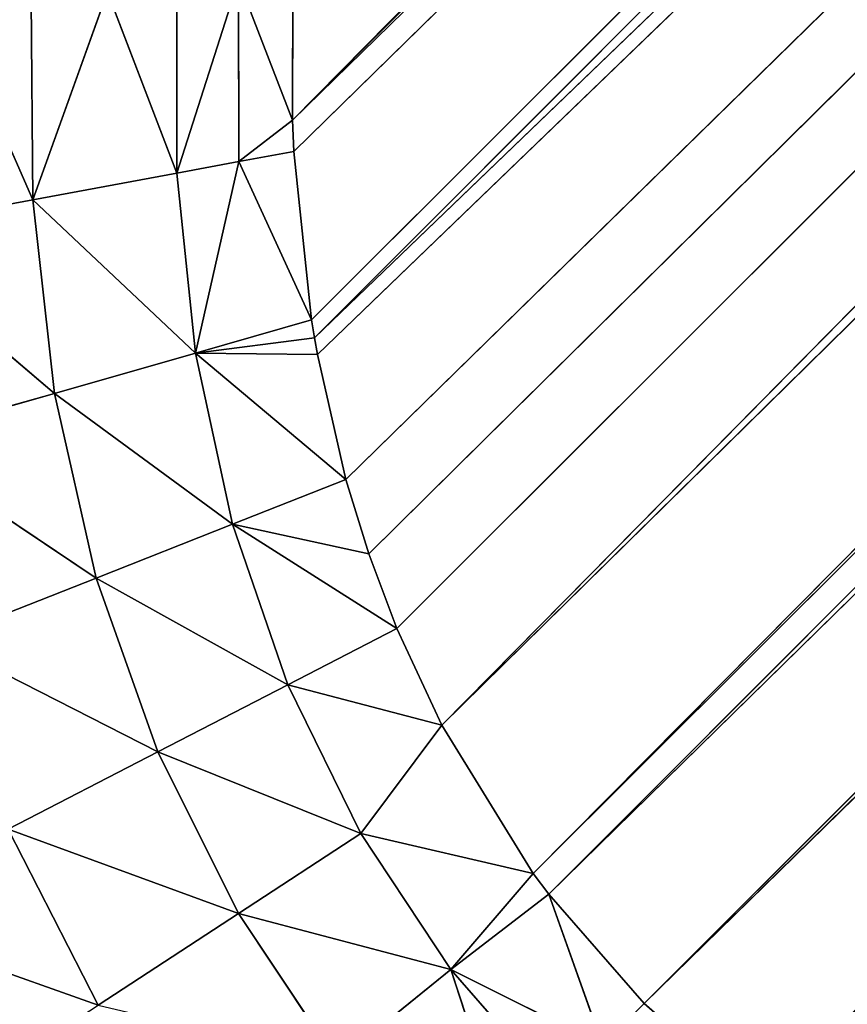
# Model space of a CAD drawing. Extents: x 0 to 500, y 0 to 420.
# Tile 25 of 256: x 30.5 to 32.92, y 32.33 to 35.21. Entities that reach past the tile are written whole.
import ezdxf

# ---------------------------------------------------------------- set-up
doc = ezdxf.new("R2010")
doc.units = 0
doc.header["$LTSCALE"] = 25.4
doc.layers.get('0').update_dxf_attribs({"linetype": 'CONTINUOUS'})

# ---------------------------------------------------------------- blocks, each defined once
blk = doc.blocks.new('5902539864175_-_S_STL')
at = {"color": 0}
for p, q in [((30.7289, 102.0585, 387.6747), (29.9792, 102.3835, 387.4095)), ((30.7289, 102.0585, 387.6747), (29.9792, 102.3835, 387.4095)), ((30.7289, 102.0585, 387.6747), (30.4649, 102.0359, 387.1591)), ((30.7289, 102.0585, 387.6747), (30.4649, 102.0359, 387.1591)), ((31.1396, 101.656, 387.4068), (30.7289, 102.0585, 387.6747)), ((31.1396, 101.656, 387.4068), (30.7289, 102.0585, 387.6747)), ((31.1396, 101.656, 387.4068), (30.4649, 102.0359, 387.1591)), ((31.1396, 101.656, 387.4068), (30.4649, 102.0359, 387.1591)), ((30.9032, 101.6241, 386.9332), (30.4649, 102.0359, 387.1591)), ((30.9032, 101.6241, 386.9332), (30.4649, 102.0359, 387.1591)), ((30.9032, 101.6241, 386.9332), (30.2607, 102.0043, 386.6059)), ((30.9032, 101.6241, 386.9332), (30.2607, 102.0043, 386.6059)), ((30.7226, 101.5797, 386.4237), (30.2607, 102.0043, 386.6059)), ((30.7226, 101.5797, 386.4237), (30.2607, 102.0043, 386.6059)), ((30.7226, 101.5797, 386.4237), (30.1189, 101.9639, 386.02)), ((30.7226, 101.5797, 386.4237), (30.1189, 101.9639, 386.02)), ((30.6003, 101.5229, 385.8827), (30.1189, 101.9639, 386.02)), ((30.6003, 101.5229, 385.8827), (30.1189, 101.9639, 386.02)), ((30.0403, 101.9149, 385.407), (30.5368, 101.454, 385.3154)), ((30.6003, 101.5229, 385.8827), (30.0403, 101.9149, 385.407)), ((30.6003, 101.5229, 385.8827), (30.0403, 101.9149, 385.407)), ((30.0403, 101.9149, 385.407), (30.5368, 101.454, 385.3154)), ((31.1396, 101.656, 387.4068), (30.9032, 101.6241, 386.9332)), ((31.1396, 101.656, 387.4068), (30.9032, 101.6241, 386.9332)), ((31.4295, 101.6752, 387.8403), (31.1396, 101.656, 387.4068)), ((31.4295, 101.6752, 387.8403), (31.1396, 101.656, 387.4068)), ((31.1396, 101.656, 387.4068), (31.4989, 101.2024, 387.1724)), ((31.1396, 101.656, 387.4068), (31.4989, 101.2024, 387.1724)), ((31.1396, 101.656, 387.4068), (31.7624, 101.2276, 387.5704)), ((31.1396, 101.656, 387.4068), (31.7624, 101.2276, 387.5704)), ((31.4295, 101.6752, 387.8403), (31.7624, 101.2276, 387.5704)), ((31.4295, 101.6752, 387.8403), (31.7624, 101.2276, 387.5704)), ((30.5368, 101.454, 385.3154), (30.2881, 101.6235, 384.7488)), ((30.5368, 101.454, 385.3154), (30.2881, 101.6235, 384.7488)), ((30.9032, 101.6241, 386.9332), (30.7226, 101.5797, 386.4237)), ((30.9032, 101.6241, 386.9332), (30.7226, 101.5797, 386.4237)), ((30.9032, 101.6241, 386.9332), (31.285, 101.1607, 386.7364)), ((30.9032, 101.6241, 386.9332), (31.285, 101.1607, 386.7364)), ((30.9032, 101.6241, 386.9332), (31.4989, 101.2024, 387.1724)), ((30.9032, 101.6241, 386.9332), (31.4989, 101.2024, 387.1724)), ((30.7226, 101.5797, 386.4237), (30.6003, 101.5229, 385.8827)), ((30.7226, 101.5797, 386.4237), (30.6003, 101.5229, 385.8827)), ((31.1228, 101.1026, 386.2659), (30.7226, 101.5797, 386.4237)), ((30.7226, 101.5797, 386.4237), (31.285, 101.1607, 386.7364)), ((30.7226, 101.5797, 386.4237), (31.285, 101.1607, 386.7364)), ((31.1228, 101.1026, 386.2659), (30.7226, 101.5797, 386.4237)), ((30.6003, 101.5229, 385.8827), (30.5368, 101.454, 385.3154)), ((30.6003, 101.5229, 385.8827), (30.5368, 101.454, 385.3154)), ((31.1228, 101.1026, 386.2659), (30.6003, 101.5229, 385.8827)), ((31.1228, 101.1026, 386.2659), (30.6003, 101.5229, 385.8827)), ((31.0141, 101.0285, 385.7647), (30.6003, 101.5229, 385.8827)), ((31.0141, 101.0285, 385.7647), (30.6003, 101.5229, 385.8827)), ((30.5368, 101.454, 385.3154), (30.5323, 101.3734, 384.7268)), ((30.5368, 101.454, 385.3154), (30.5323, 101.3734, 384.7268)), ((30.5368, 101.454, 385.3154), (30.7563, 101.1095, 384.7067)), ((30.5368, 101.454, 385.3154), (30.7563, 101.1095, 384.7067)), ((30.5368, 101.454, 385.3154), (30.9595, 100.9387, 385.2374)), ((31.0141, 101.0285, 385.7647), (30.5368, 101.454, 385.3154)), ((31.0141, 101.0285, 385.7647), (30.5368, 101.454, 385.3154)), ((30.5368, 101.454, 385.3154), (30.9595, 100.9387, 385.2374)), ((31.9275, 101.4644, 388.0724), (31.7624, 101.2276, 387.5704)), ((31.9275, 101.4644, 388.0724), (31.7624, 101.2276, 387.5704)), ((31.7624, 101.2276, 387.5704), (31.4989, 101.2024, 387.1724)), ((31.7624, 101.2276, 387.5704), (31.4989, 101.2024, 387.1724)), ((31.7624, 101.2276, 387.5704), (32.0734, 101.236, 387.9266)), ((31.7624, 101.2276, 387.5704), (32.0734, 101.236, 387.9266)), ((32.004, 100.7388, 387.289), (31.7624, 101.2276, 387.5704)), ((31.7624, 101.2276, 387.5704), (32.0494, 100.7426, 387.3498)), ((32.004, 100.7388, 387.289), (31.7624, 101.2276, 387.5704)), ((31.7624, 101.2276, 387.5704), (32.0494, 100.7426, 387.3498)), ((31.7624, 101.2276, 387.5704), (32.2076, 100.9982, 387.7924)), ((31.7624, 101.2276, 387.5704), (32.2076, 100.9982, 387.7924)), ((31.4989, 101.2024, 387.1724), (31.285, 101.1607, 386.7364)), ((31.4989, 101.2024, 387.1724), (31.285, 101.1607, 386.7364)), ((32.004, 100.7388, 387.289), (31.4989, 101.2024, 387.1724)), ((32.004, 100.7388, 387.289), (31.4989, 101.2024, 387.1724)), ((31.7363, 100.6974, 386.8551), (31.4989, 101.2024, 387.1724)), ((31.7363, 100.6974, 386.8551), (31.4989, 101.2024, 387.1724)), ((31.285, 101.1607, 386.7364), (31.1228, 101.1026, 386.2659)), ((31.285, 101.1607, 386.7364), (31.1228, 101.1026, 386.2659)), ((31.7363, 100.6974, 386.8551), (31.285, 101.1607, 386.7364)), ((31.7363, 100.6974, 386.8551), (31.285, 101.1607, 386.7364)), ((31.6047, 100.6595, 386.5716), (31.285, 101.1607, 386.7364)), ((31.6047, 100.6595, 386.5716), (31.285, 101.1607, 386.7364)), ((30.9595, 100.9387, 385.2374), (30.7563, 101.1095, 384.7067)), ((30.9595, 100.9387, 385.2374), (30.7563, 101.1095, 384.7067)), ((31.1228, 101.1026, 386.2659), (31.0141, 101.0285, 385.7647)), ((31.1228, 101.1026, 386.2659), (31.0141, 101.0285, 385.7647)), ((31.6047, 100.6595, 386.5716), (31.1228, 101.1026, 386.2659)), ((31.6047, 100.6595, 386.5716), (31.1228, 101.1026, 386.2659)), ((31.5226, 100.6255, 386.3532), (31.1228, 101.1026, 386.2659)), ((31.5226, 100.6255, 386.3532), (31.1228, 101.1026, 386.2659)), ((31.4552, 100.5878, 386.1348), (31.1228, 101.1026, 386.2659)), ((31.4552, 100.5878, 386.1348), (31.1228, 101.1026, 386.2659)), ((31.0141, 101.0285, 385.7647), (30.9595, 100.9387, 385.2374)), ((31.0141, 101.0285, 385.7647), (30.9595, 100.9387, 385.2374)), ((31.4552, 100.5878, 386.1348), (31.0141, 101.0285, 385.7647)), ((31.4552, 100.5878, 386.1348), (31.0141, 101.0285, 385.7647)), ((31.3715, 100.5175, 385.7691), (31.0141, 101.0285, 385.7647)), ((31.3627, 100.5073, 385.7195), (31.0141, 101.0285, 385.7647)), ((31.3715, 100.5175, 385.7691), (31.0141, 101.0285, 385.7647)), ((31.3627, 100.5073, 385.7195), (31.0141, 101.0285, 385.7647)), ((31.3541, 100.4965, 385.6677), (31.0141, 101.0285, 385.7647)), ((31.3541, 100.4965, 385.6677), (31.0141, 101.0285, 385.7647)), ((31.1411, 100.6661, 385.2038), (31.0141, 101.0285, 385.7647)), ((31.1411, 100.6661, 385.2038), (31.0141, 101.0285, 385.7647)), ((32.0494, 100.7426, 387.3498), (32.2076, 100.9982, 387.7924)), ((32.0494, 100.7426, 387.3498), (32.2076, 100.9982, 387.7924)), ((32.3298, 100.7526, 387.6703), (32.2076, 100.9982, 387.7924)), ((32.3298, 100.7526, 387.6703), (32.2076, 100.9982, 387.7924)), ((30.9595, 100.9387, 385.2374), (30.9592, 100.834, 384.6884)), ((30.9595, 100.9387, 385.2374), (30.9592, 100.834, 384.6884)), ((30.9595, 100.9387, 385.2374), (31.1403, 100.5495, 384.6721)), ((31.1411, 100.6661, 385.2038), (30.9595, 100.9387, 385.2374)), ((31.1411, 100.6661, 385.2038), (30.9595, 100.9387, 385.2374)), ((30.9595, 100.9387, 385.2374), (31.1403, 100.5495, 384.6721)), ((31.7363, 100.6974, 386.8551), (32.004, 100.7388, 387.289)), ((31.7363, 100.6974, 386.8551), (32.004, 100.7388, 387.289)), ((32.004, 100.7388, 387.289), (32.0494, 100.7426, 387.3498)), ((32.004, 100.7388, 387.289), (32.0494, 100.7426, 387.3498)), ((60.9209, 38.8277, 358.4786), (32.004, 100.7388, 387.289)), ((60.9209, 38.8277, 358.4786), (32.004, 100.7388, 387.289)), ((60.767, 38.8421, 358.2938), (32.004, 100.7388, 387.289)), ((60.767, 38.8421, 358.2938), (32.004, 100.7388, 387.289)), ((32.0494, 100.7426, 387.3498), (32.3298, 100.7526, 387.6703)), ((32.0494, 100.7426, 387.3498), (32.3298, 100.7526, 387.6703)), ((61.2105, 38.8177, 358.7895), (32.0494, 100.7426, 387.3498)), ((60.9209, 38.8277, 358.4786), (32.0494, 100.7426, 387.3498)), ((61.2105, 38.8177, 358.7895), (32.0494, 100.7426, 387.3498)), ((60.9209, 38.8277, 358.4786), (32.0494, 100.7426, 387.3498)), ((61.5214, 38.8277, 359.0791), (32.3298, 100.7526, 387.6703)), ((32.3298, 100.7526, 387.6703), (32.6713, 100.7413, 387.9666)), ((61.5214, 38.8277, 359.0791), (32.3298, 100.7526, 387.6703)), ((61.2105, 38.8177, 358.7895), (32.3298, 100.7526, 387.6703)), ((61.2105, 38.8177, 358.7895), (32.3298, 100.7526, 387.6703)), ((32.3298, 100.7526, 387.6703), (32.6713, 100.7413, 387.9666)), ((31.6047, 100.6595, 386.5716), (31.7363, 100.6974, 386.8551)), ((31.6047, 100.6595, 386.5716), (31.7363, 100.6974, 386.8551)), ((60.767, 38.8421, 358.2938), (31.7363, 100.6974, 386.8551)), ((60.767, 38.8421, 358.2938), (31.7363, 100.6974, 386.8551)), ((60.4139, 38.9068, 357.802), (31.7363, 100.6974, 386.8551)), ((60.4139, 38.9068, 357.802), (31.7363, 100.6974, 386.8551)), ((31.1411, 100.6661, 385.2038), (31.1403, 100.5495, 384.6721)), ((31.1411, 100.6661, 385.2038), (31.1403, 100.5495, 384.6721)), ((31.3541, 100.4965, 385.6677), (31.1411, 100.6661, 385.2038)), ((31.3541, 100.4965, 385.6677), (31.1411, 100.6661, 385.2038)), ((31.3022, 100.3864, 385.1741), (31.1411, 100.6661, 385.2038)), ((31.3022, 100.3864, 385.1741), (31.1411, 100.6661, 385.2038)), ((31.298, 100.3645, 385.0823), (31.1411, 100.6661, 385.2038)), ((31.298, 100.3645, 385.0823), (31.1411, 100.6661, 385.2038)), ((31.5226, 100.6255, 386.3532), (31.6047, 100.6595, 386.5716)), ((31.5226, 100.6255, 386.3532), (31.6047, 100.6595, 386.5716)), ((60.4139, 38.9068, 357.802), (31.6047, 100.6595, 386.5716)), ((60.4139, 38.9068, 357.802), (31.6047, 100.6595, 386.5716)), ((31.4552, 100.5878, 386.1348), (31.5226, 100.6255, 386.3532)), ((31.4552, 100.5878, 386.1348), (31.5226, 100.6255, 386.3532)), ((31.5226, 100.6255, 386.3532), (60.4139, 38.9068, 357.802)), ((31.5226, 100.6255, 386.3532), (60.4139, 38.9068, 357.802)), ((31.3715, 100.5175, 385.7691), (31.4552, 100.5878, 386.1348)), ((31.3715, 100.5175, 385.7691), (31.4552, 100.5878, 386.1348)), ((31.4552, 100.5878, 386.1348), (60.4139, 38.9068, 357.802)), ((31.4552, 100.5878, 386.1348), (60.4139, 38.9068, 357.802)), ((31.298, 100.3645, 385.0823), (31.1403, 100.5495, 384.6721)), ((31.298, 100.3645, 385.0823), (31.1403, 100.5495, 384.6721)), ((31.3541, 100.4965, 385.6677), (31.3627, 100.5073, 385.7195)), ((31.3541, 100.4965, 385.6677), (31.3627, 100.5073, 385.7195)), ((31.3627, 100.5073, 385.7195), (31.3715, 100.5175, 385.7691)), ((31.3627, 100.5073, 385.7195), (31.3715, 100.5175, 385.7691)), ((60.0151, 39.0627, 357.0688), (31.3627, 100.5073, 385.7195)), ((31.3627, 100.5073, 385.7195), (60.4139, 38.9068, 357.802)), ((31.3627, 100.5073, 385.7195), (60.4139, 38.9068, 357.802)), ((60.0151, 39.0627, 357.0688), (31.3627, 100.5073, 385.7195)), ((31.3715, 100.5175, 385.7691), (60.4139, 38.9068, 357.802)), ((31.3715, 100.5175, 385.7691), (60.4139, 38.9068, 357.802)), ((31.3022, 100.3864, 385.1741), (31.3541, 100.4965, 385.6677)), ((31.3022, 100.3864, 385.1741), (31.3541, 100.4965, 385.6677)), ((31.3541, 100.4965, 385.6677), (60.0151, 39.0627, 357.0688)), ((31.3541, 100.4965, 385.6677), (60.0151, 39.0627, 357.0688)), ((31.298, 100.3645, 385.0823), (31.3022, 100.3864, 385.1741)), ((31.298, 100.3645, 385.0823), (31.3022, 100.3864, 385.1741)), ((31.3022, 100.3864, 385.1741), (60.0151, 39.0627, 357.0688)), ((31.3022, 100.3864, 385.1741), (60.0151, 39.0627, 357.0688)), ((60.0151, 39.0627, 357.0688), (31.298, 100.3645, 385.0823)), ((59.7937, 39.2277, 356.4936), (31.298, 100.3645, 385.0823)), ((60.0151, 39.0627, 357.0688), (31.298, 100.3645, 385.0823)), ((59.7937, 39.2277, 356.4936), (31.298, 100.3645, 385.0823)), ((59.7358, 39.291, 356.3), (31.298, 100.3645, 385.0823)), ((59.7358, 39.291, 356.3), (31.298, 100.3645, 385.0823)), ((31.2994, 100.2583, 384.6577), (31.298, 100.3645, 385.0823)), ((31.2994, 100.2583, 384.6577), (31.298, 100.3645, 385.0823))]:
    blk.add_line(p, q, dxfattribs=at)
mesh = blk.add_polyface(dxfattribs=at)
corners = [(30.2751, 102.3981, 387.9707), (30.7289, 102.0585, 387.6747), (29.9792, 102.3835, 387.4095)]
mesh.append_faces([[corners[k] for k in face] for face in [(0, 1, 2)]], dxfattribs={"color": 0})
mesh = blk.add_polyface(dxfattribs=at)
corners = [(30.7289, 102.0585, 387.6747), (30.4649, 102.0359, 387.1591), (29.9792, 102.3835, 387.4095)]
mesh.append_faces([[corners[k] for k in face] for face in [(0, 1, 2)]], dxfattribs={"color": 0})
mesh = blk.add_polyface(dxfattribs=at)
corners = [(30.7289, 102.0585, 387.6747), (31.1396, 101.656, 387.4068), (30.4649, 102.0359, 387.1591)]
mesh.append_faces([[corners[k] for k in face] for face in [(0, 1, 2)]], dxfattribs={"color": 0})
mesh = blk.add_polyface(dxfattribs=at)
corners = [(31.4295, 101.6752, 387.8403), (31.1396, 101.656, 387.4068), (30.7289, 102.0585, 387.6747)]
mesh.append_faces([[corners[k] for k in face] for face in [(0, 1, 2)]], dxfattribs={"color": 0})
mesh = blk.add_polyface(dxfattribs=at)
corners = [(30.4649, 102.0359, 387.1591), (30.9032, 101.6241, 386.9332), (30.2607, 102.0043, 386.6059)]
mesh.append_faces([[corners[k] for k in face] for face in [(0, 1, 2)]], dxfattribs={"color": 0})
mesh = blk.add_polyface(dxfattribs=at)
corners = [(31.1396, 101.656, 387.4068), (30.9032, 101.6241, 386.9332), (30.4649, 102.0359, 387.1591)]
mesh.append_faces([[corners[k] for k in face] for face in [(0, 1, 2)]], dxfattribs={"color": 0})
mesh = blk.add_polyface(dxfattribs=at)
corners = [(30.2607, 102.0043, 386.6059), (30.7226, 101.5797, 386.4237), (30.1189, 101.9639, 386.02)]
mesh.append_faces([[corners[k] for k in face] for face in [(0, 1, 2)]], dxfattribs={"color": 0})
mesh = blk.add_polyface(dxfattribs=at)
corners = [(30.9032, 101.6241, 386.9332), (30.7226, 101.5797, 386.4237), (30.2607, 102.0043, 386.6059)]
mesh.append_faces([[corners[k] for k in face] for face in [(0, 1, 2)]], dxfattribs={"color": 0})
mesh = blk.add_polyface(dxfattribs=at)
corners = [(30.1189, 101.9639, 386.02), (30.6003, 101.5229, 385.8827), (30.0403, 101.9149, 385.407)]
mesh.append_faces([[corners[k] for k in face] for face in [(0, 1, 2)]], dxfattribs={"color": 0})
mesh = blk.add_polyface(dxfattribs=at)
corners = [(30.7226, 101.5797, 386.4237), (30.6003, 101.5229, 385.8827), (30.1189, 101.9639, 386.02)]
mesh.append_faces([[corners[k] for k in face] for face in [(0, 1, 2)]], dxfattribs={"color": 0})
mesh = blk.add_polyface(dxfattribs=at)
corners = [(30.0403, 101.9149, 385.407), (30.5368, 101.454, 385.3154), (30.2881, 101.6235, 384.7488)]
mesh.append_faces([[corners[k] for k in face] for face in [(0, 1, 2)]], dxfattribs={"color": 0})
mesh = blk.add_polyface(dxfattribs=at)
corners = [(30.6003, 101.5229, 385.8827), (30.5368, 101.454, 385.3154), (30.0403, 101.9149, 385.407)]
mesh.append_faces([[corners[k] for k in face] for face in [(0, 1, 2)]], dxfattribs={"color": 0})
mesh = blk.add_polyface(dxfattribs=at)
corners = [(31.1396, 101.656, 387.4068), (31.4989, 101.2024, 387.1724), (30.9032, 101.6241, 386.9332)]
mesh.append_faces([[corners[k] for k in face] for face in [(0, 1, 2)]], dxfattribs={"color": 0})
mesh = blk.add_polyface(dxfattribs=at)
corners = [(31.4295, 101.6752, 387.8403), (31.7624, 101.2276, 387.5704), (31.1396, 101.656, 387.4068)]
mesh.append_faces([[corners[k] for k in face] for face in [(0, 1, 2)]], dxfattribs={"color": 0})
mesh = blk.add_polyface(dxfattribs=at)
corners = [(31.7624, 101.2276, 387.5704), (31.4989, 101.2024, 387.1724), (31.1396, 101.656, 387.4068)]
mesh.append_faces([[corners[k] for k in face] for face in [(0, 1, 2)]], dxfattribs={"color": 0})
mesh = blk.add_polyface(dxfattribs=at)
corners = [(31.9275, 101.4644, 388.0724), (31.7624, 101.2276, 387.5704), (31.4295, 101.6752, 387.8403)]
mesh.append_faces([[corners[k] for k in face] for face in [(0, 1, 2)]], dxfattribs={"color": 0})
mesh = blk.add_polyface(dxfattribs=at)
corners = [(30.2881, 101.6235, 384.7488), (30.5368, 101.454, 385.3154), (30.5323, 101.3734, 384.7268)]
mesh.append_faces([[corners[k] for k in face] for face in [(0, 1, 2)]], dxfattribs={"color": 0})
mesh = blk.add_polyface(dxfattribs=at)
corners = [(30.9032, 101.6241, 386.9332), (31.285, 101.1607, 386.7364), (30.7226, 101.5797, 386.4237)]
mesh.append_faces([[corners[k] for k in face] for face in [(0, 1, 2)]], dxfattribs={"color": 0})
mesh = blk.add_polyface(dxfattribs=at)
corners = [(31.4989, 101.2024, 387.1724), (31.285, 101.1607, 386.7364), (30.9032, 101.6241, 386.9332)]
mesh.append_faces([[corners[k] for k in face] for face in [(0, 1, 2)]], dxfattribs={"color": 0})
mesh = blk.add_polyface(dxfattribs=at)
corners = [(30.7226, 101.5797, 386.4237), (31.1228, 101.1026, 386.2659), (30.6003, 101.5229, 385.8827)]
mesh.append_faces([[corners[k] for k in face] for face in [(0, 1, 2)]], dxfattribs={"color": 0})
mesh = blk.add_polyface(dxfattribs=at)
corners = [(30.7226, 101.5797, 386.4237), (31.285, 101.1607, 386.7364), (31.1228, 101.1026, 386.2659)]
mesh.append_faces([[corners[k] for k in face] for face in [(0, 1, 2)]], dxfattribs={"color": 0})
mesh = blk.add_polyface(dxfattribs=at)
corners = [(30.6003, 101.5229, 385.8827), (31.0141, 101.0285, 385.7647), (30.5368, 101.454, 385.3154)]
mesh.append_faces([[corners[k] for k in face] for face in [(0, 1, 2)]], dxfattribs={"color": 0})
mesh = blk.add_polyface(dxfattribs=at)
corners = [(30.6003, 101.5229, 385.8827), (31.1228, 101.1026, 386.2659), (31.0141, 101.0285, 385.7647)]
mesh.append_faces([[corners[k] for k in face] for face in [(0, 1, 2)]], dxfattribs={"color": 0})
mesh = blk.add_polyface(dxfattribs=at)
corners = [(30.5368, 101.454, 385.3154), (30.7563, 101.1095, 384.7067), (30.5323, 101.3734, 384.7268)]
mesh.append_faces([[corners[k] for k in face] for face in [(0, 1, 2)]], dxfattribs={"color": 0})
mesh = blk.add_polyface(dxfattribs=at)
corners = [(30.5368, 101.454, 385.3154), (30.9595, 100.9387, 385.2374), (30.7563, 101.1095, 384.7067)]
mesh.append_faces([[corners[k] for k in face] for face in [(0, 1, 2)]], dxfattribs={"color": 0})
mesh = blk.add_polyface(dxfattribs=at)
corners = [(30.5368, 101.454, 385.3154), (31.0141, 101.0285, 385.7647), (30.9595, 100.9387, 385.2374)]
mesh.append_faces([[corners[k] for k in face] for face in [(0, 1, 2)]], dxfattribs={"color": 0})
mesh = blk.add_polyface(dxfattribs=at)
corners = [(31.9275, 101.4644, 388.0724), (32.0734, 101.236, 387.9266), (31.7624, 101.2276, 387.5704)]
mesh.append_faces([[corners[k] for k in face] for face in [(0, 1, 2)]], dxfattribs={"color": 0})
mesh = blk.add_polyface(dxfattribs=at)
corners = [(31.7624, 101.2276, 387.5704), (32.004, 100.7388, 387.289), (31.4989, 101.2024, 387.1724)]
mesh.append_faces([[corners[k] for k in face] for face in [(0, 1, 2)]], dxfattribs={"color": 0})
mesh = blk.add_polyface(dxfattribs=at)
corners = [(32.0734, 101.236, 387.9266), (32.2076, 100.9982, 387.7924), (31.7624, 101.2276, 387.5704)]
mesh.append_faces([[corners[k] for k in face] for face in [(0, 1, 2)]], dxfattribs={"color": 0})
mesh = blk.add_polyface(dxfattribs=at)
corners = [(31.7624, 101.2276, 387.5704), (32.0494, 100.7426, 387.3498), (32.004, 100.7388, 387.289)]
mesh.append_faces([[corners[k] for k in face] for face in [(0, 1, 2)]], dxfattribs={"color": 0})
mesh = blk.add_polyface(dxfattribs=at)
corners = [(32.2076, 100.9982, 387.7924), (32.0494, 100.7426, 387.3498), (31.7624, 101.2276, 387.5704)]
mesh.append_faces([[corners[k] for k in face] for face in [(0, 1, 2)]], dxfattribs={"color": 0})
mesh = blk.add_polyface(dxfattribs=at)
corners = [(31.4989, 101.2024, 387.1724), (31.7363, 100.6974, 386.8551), (31.285, 101.1607, 386.7364)]
mesh.append_faces([[corners[k] for k in face] for face in [(0, 1, 2)]], dxfattribs={"color": 0})
mesh = blk.add_polyface(dxfattribs=at)
corners = [(31.4989, 101.2024, 387.1724), (32.004, 100.7388, 387.289), (31.7363, 100.6974, 386.8551)]
mesh.append_faces([[corners[k] for k in face] for face in [(0, 1, 2)]], dxfattribs={"color": 0})
mesh = blk.add_polyface(dxfattribs=at)
corners = [(31.285, 101.1607, 386.7364), (31.6047, 100.6595, 386.5716), (31.1228, 101.1026, 386.2659)]
mesh.append_faces([[corners[k] for k in face] for face in [(0, 1, 2)]], dxfattribs={"color": 0})
mesh = blk.add_polyface(dxfattribs=at)
corners = [(31.285, 101.1607, 386.7364), (31.7363, 100.6974, 386.8551), (31.6047, 100.6595, 386.5716)]
mesh.append_faces([[corners[k] for k in face] for face in [(0, 1, 2)]], dxfattribs={"color": 0})
mesh = blk.add_polyface(dxfattribs=at)
corners = [(30.7563, 101.1095, 384.7067), (30.9595, 100.9387, 385.2374), (30.9592, 100.834, 384.6884)]
mesh.append_faces([[corners[k] for k in face] for face in [(0, 1, 2)]], dxfattribs={"color": 0})
mesh = blk.add_polyface(dxfattribs=at)
corners = [(31.1228, 101.1026, 386.2659), (31.4552, 100.5878, 386.1348), (31.0141, 101.0285, 385.7647)]
mesh.append_faces([[corners[k] for k in face] for face in [(0, 1, 2)]], dxfattribs={"color": 0})
mesh = blk.add_polyface(dxfattribs=at)
corners = [(31.1228, 101.1026, 386.2659), (31.6047, 100.6595, 386.5716), (31.5226, 100.6255, 386.3532)]
mesh.append_faces([[corners[k] for k in face] for face in [(0, 1, 2)]], dxfattribs={"color": 0})
mesh = blk.add_polyface(dxfattribs=at)
corners = [(31.1228, 101.1026, 386.2659), (31.5226, 100.6255, 386.3532), (31.4552, 100.5878, 386.1348)]
mesh.append_faces([[corners[k] for k in face] for face in [(0, 1, 2)]], dxfattribs={"color": 0})
mesh = blk.add_polyface(dxfattribs=at)
corners = [(31.0141, 101.0285, 385.7647), (31.1411, 100.6661, 385.2038), (30.9595, 100.9387, 385.2374)]
mesh.append_faces([[corners[k] for k in face] for face in [(0, 1, 2)]], dxfattribs={"color": 0})
mesh = blk.add_polyface(dxfattribs=at)
corners = [(31.0141, 101.0285, 385.7647), (31.4552, 100.5878, 386.1348), (31.3715, 100.5175, 385.7691)]
mesh.append_faces([[corners[k] for k in face] for face in [(0, 1, 2)]], dxfattribs={"color": 0})
mesh = blk.add_polyface(dxfattribs=at)
corners = [(31.0141, 101.0285, 385.7647), (31.3715, 100.5175, 385.7691), (31.3627, 100.5073, 385.7195)]
mesh.append_faces([[corners[k] for k in face] for face in [(0, 1, 2)]], dxfattribs={"color": 0})
mesh = blk.add_polyface(dxfattribs=at)
corners = [(31.0141, 101.0285, 385.7647), (31.3627, 100.5073, 385.7195), (31.3541, 100.4965, 385.6677)]
mesh.append_faces([[corners[k] for k in face] for face in [(0, 1, 2)]], dxfattribs={"color": 0})
mesh = blk.add_polyface(dxfattribs=at)
corners = [(31.0141, 101.0285, 385.7647), (31.3541, 100.4965, 385.6677), (31.1411, 100.6661, 385.2038)]
mesh.append_faces([[corners[k] for k in face] for face in [(0, 1, 2)]], dxfattribs={"color": 0})
mesh = blk.add_polyface(dxfattribs=at)
corners = [(32.2076, 100.9982, 387.7924), (32.3298, 100.7526, 387.6703), (32.0494, 100.7426, 387.3498)]
mesh.append_faces([[corners[k] for k in face] for face in [(0, 1, 2)]], dxfattribs={"color": 0})
mesh = blk.add_polyface(dxfattribs=at)
corners = [(32.6713, 100.7413, 387.9666), (32.3298, 100.7526, 387.6703), (32.2076, 100.9982, 387.7924)]
mesh.append_faces([[corners[k] for k in face] for face in [(0, 1, 2)]], dxfattribs={"color": 0})
mesh = blk.add_polyface(dxfattribs=at)
corners = [(30.9595, 100.9387, 385.2374), (31.1403, 100.5495, 384.6721), (30.9592, 100.834, 384.6884)]
mesh.append_faces([[corners[k] for k in face] for face in [(0, 1, 2)]], dxfattribs={"color": 0})
mesh = blk.add_polyface(dxfattribs=at)
corners = [(30.9595, 100.9387, 385.2374), (31.1411, 100.6661, 385.2038), (31.1403, 100.5495, 384.6721)]
mesh.append_faces([[corners[k] for k in face] for face in [(0, 1, 2)]], dxfattribs={"color": 0})
mesh = blk.add_polyface(dxfattribs=at)
corners = [(32.004, 100.7388, 387.289), (60.767, 38.8421, 358.2938), (31.7363, 100.6974, 386.8551)]
mesh.append_faces([[corners[k] for k in face] for face in [(0, 1, 2)]], dxfattribs={"color": 0})
mesh = blk.add_polyface(dxfattribs=at)
corners = [(32.0494, 100.7426, 387.3498), (60.9209, 38.8277, 358.4786), (32.004, 100.7388, 387.289)]
mesh.append_faces([[corners[k] for k in face] for face in [(0, 1, 2)]], dxfattribs={"color": 0})
mesh = blk.add_polyface(dxfattribs=at)
corners = [(32.004, 100.7388, 387.289), (60.9209, 38.8277, 358.4786), (60.767, 38.8421, 358.2938)]
mesh.append_faces([[corners[k] for k in face] for face in [(0, 1, 2)]], dxfattribs={"color": 0})
mesh = blk.add_polyface(dxfattribs=at)
corners = [(32.3298, 100.7526, 387.6703), (61.2105, 38.8177, 358.7895), (32.0494, 100.7426, 387.3498)]
mesh.append_faces([[corners[k] for k in face] for face in [(0, 1, 2)]], dxfattribs={"color": 0})
mesh = blk.add_polyface(dxfattribs=at)
corners = [(32.0494, 100.7426, 387.3498), (61.2105, 38.8177, 358.7895), (60.9209, 38.8277, 358.4786)]
mesh.append_faces([[corners[k] for k in face] for face in [(0, 1, 2)]], dxfattribs={"color": 0})
mesh = blk.add_polyface(dxfattribs=at)
corners = [(61.5214, 38.8277, 359.0791), (32.3298, 100.7526, 387.6703), (32.6713, 100.7413, 387.9666)]
mesh.append_faces([[corners[k] for k in face] for face in [(0, 1, 2)]], dxfattribs={"color": 0})
mesh = blk.add_polyface(dxfattribs=at)
corners = [(61.5214, 38.8277, 359.0791), (61.2105, 38.8177, 358.7895), (32.3298, 100.7526, 387.6703)]
mesh.append_faces([[corners[k] for k in face] for face in [(0, 1, 2)]], dxfattribs={"color": 0})
mesh = blk.add_polyface(dxfattribs=at)
corners = [(61.7062, 38.8421, 359.233), (32.6713, 100.7413, 387.9666), (33.091, 100.7037, 388.2352)]
mesh.append_faces([[corners[k] for k in face] for face in [(0, 1, 2)]], dxfattribs={"color": 0})
mesh = blk.add_polyface(dxfattribs=at)
corners = [(61.7062, 38.8421, 359.233), (61.5214, 38.8277, 359.0791), (32.6713, 100.7413, 387.9666)]
mesh.append_faces([[corners[k] for k in face] for face in [(0, 1, 2)]], dxfattribs={"color": 0})
mesh = blk.add_polyface(dxfattribs=at)
corners = [(31.7363, 100.6974, 386.8551), (60.4139, 38.9068, 357.802), (31.6047, 100.6595, 386.5716)]
mesh.append_faces([[corners[k] for k in face] for face in [(0, 1, 2)]], dxfattribs={"color": 0})
mesh = blk.add_polyface(dxfattribs=at)
corners = [(31.7363, 100.6974, 386.8551), (60.767, 38.8421, 358.2938), (60.4139, 38.9068, 357.802)]
mesh.append_faces([[corners[k] for k in face] for face in [(0, 1, 2)]], dxfattribs={"color": 0})
mesh = blk.add_polyface(dxfattribs=at)
corners = [(31.1411, 100.6661, 385.2038), (31.298, 100.3645, 385.0823), (31.1403, 100.5495, 384.6721)]
mesh.append_faces([[corners[k] for k in face] for face in [(0, 1, 2)]], dxfattribs={"color": 0})
mesh = blk.add_polyface(dxfattribs=at)
corners = [(31.1411, 100.6661, 385.2038), (31.3541, 100.4965, 385.6677), (31.3022, 100.3864, 385.1741)]
mesh.append_faces([[corners[k] for k in face] for face in [(0, 1, 2)]], dxfattribs={"color": 0})
mesh = blk.add_polyface(dxfattribs=at)
corners = [(31.1411, 100.6661, 385.2038), (31.3022, 100.3864, 385.1741), (31.298, 100.3645, 385.0823)]
mesh.append_faces([[corners[k] for k in face] for face in [(0, 1, 2)]], dxfattribs={"color": 0})
mesh = blk.add_polyface(dxfattribs=at)
corners = [(31.6047, 100.6595, 386.5716), (60.4139, 38.9068, 357.802), (31.5226, 100.6255, 386.3532)]
mesh.append_faces([[corners[k] for k in face] for face in [(0, 1, 2)]], dxfattribs={"color": 0})
mesh = blk.add_polyface(dxfattribs=at)
corners = [(31.5226, 100.6255, 386.3532), (60.4139, 38.9068, 357.802), (31.4552, 100.5878, 386.1348)]
mesh.append_faces([[corners[k] for k in face] for face in [(0, 1, 2)]], dxfattribs={"color": 0})
mesh = blk.add_polyface(dxfattribs=at)
corners = [(31.4552, 100.5878, 386.1348), (60.4139, 38.9068, 357.802), (31.3715, 100.5175, 385.7691)]
mesh.append_faces([[corners[k] for k in face] for face in [(0, 1, 2)]], dxfattribs={"color": 0})
mesh = blk.add_polyface(dxfattribs=at)
corners = [(31.1403, 100.5495, 384.6721), (31.298, 100.3645, 385.0823), (31.2994, 100.2583, 384.6577)]
mesh.append_faces([[corners[k] for k in face] for face in [(0, 1, 2)]], dxfattribs={"color": 0})
mesh = blk.add_polyface(dxfattribs=at)
corners = [(31.3627, 100.5073, 385.7195), (60.0151, 39.0627, 357.0688), (31.3541, 100.4965, 385.6677)]
mesh.append_faces([[corners[k] for k in face] for face in [(0, 1, 2)]], dxfattribs={"color": 0})
mesh = blk.add_polyface(dxfattribs=at)
corners = [(31.3715, 100.5175, 385.7691), (60.4139, 38.9068, 357.802), (31.3627, 100.5073, 385.7195)]
mesh.append_faces([[corners[k] for k in face] for face in [(0, 1, 2)]], dxfattribs={"color": 0})
mesh = blk.add_polyface(dxfattribs=at)
corners = [(31.3627, 100.5073, 385.7195), (60.4139, 38.9068, 357.802), (60.0151, 39.0627, 357.0688)]
mesh.append_faces([[corners[k] for k in face] for face in [(0, 1, 2)]], dxfattribs={"color": 0})
mesh = blk.add_polyface(dxfattribs=at)
corners = [(31.3541, 100.4965, 385.6677), (60.0151, 39.0627, 357.0688), (31.3022, 100.3864, 385.1741)]
mesh.append_faces([[corners[k] for k in face] for face in [(0, 1, 2)]], dxfattribs={"color": 0})
mesh = blk.add_polyface(dxfattribs=at)
corners = [(31.3022, 100.3864, 385.1741), (60.0151, 39.0627, 357.0688), (31.298, 100.3645, 385.0823)]
mesh.append_faces([[corners[k] for k in face] for face in [(0, 1, 2)]], dxfattribs={"color": 0})
mesh = blk.add_polyface(dxfattribs=at)
corners = [(31.298, 100.3645, 385.0823), (60.0151, 39.0627, 357.0688), (59.7937, 39.2277, 356.4936)]
mesh.append_faces([[corners[k] for k in face] for face in [(0, 1, 2)]], dxfattribs={"color": 0})
mesh = blk.add_polyface(dxfattribs=at)
corners = [(31.298, 100.3645, 385.0823), (59.7937, 39.2277, 356.4936), (59.7358, 39.291, 356.3)]
mesh.append_faces([[corners[k] for k in face] for face in [(0, 1, 2)]], dxfattribs={"color": 0})
mesh = blk.add_polyface(dxfattribs=at)
corners = [(31.298, 100.3645, 385.0823), (59.7358, 39.291, 356.3), (31.2994, 100.2583, 384.6577)]
mesh.append_faces([[corners[k] for k in face] for face in [(0, 1, 2)]], dxfattribs={"color": 0})

msp = doc.modelspace()

# ---------------------------------------------------------------- block references
at = {"color": 254, "extrusion": (0, -1, -5.55112e-17)}
msp.add_blockref('5902539864175_-_S_STL', (0, 0, -420), dxfattribs=at)

doc.saveas('drawing.dxf')
